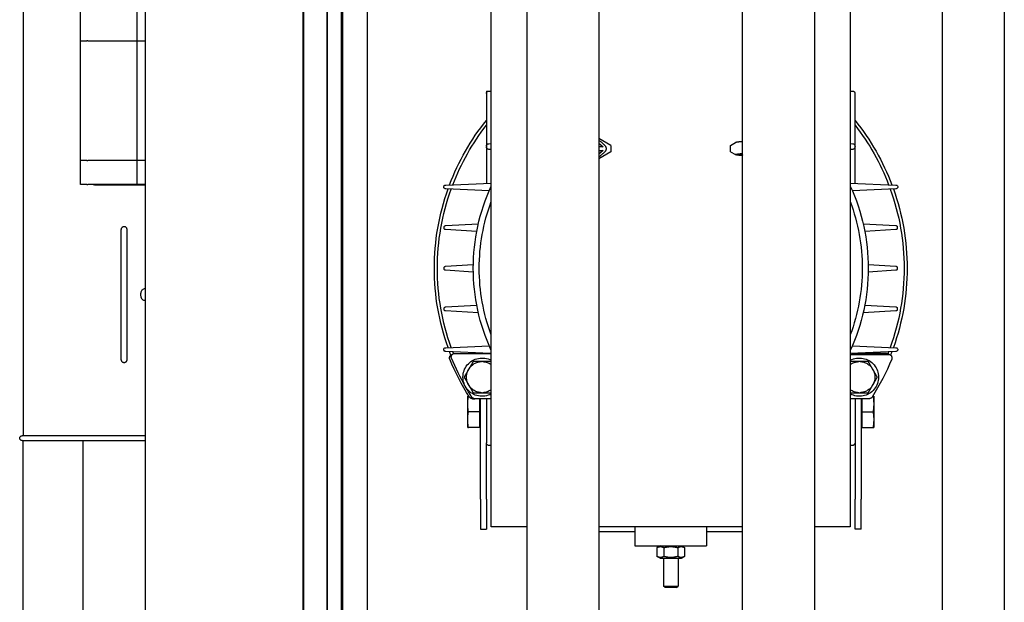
# Model space of a CAD drawing. Header units: millimetres. Extents: x 20872 to 297961, y -293704 to 213007.
# Tile 156 of 242: x 74421 to 74833, y -14182 to -13939. Entities that reach past the tile are written whole.
import ezdxf
from ezdxf.xclip import XClip

# ---------------------------------------------------------------- set-up
doc = ezdxf.new("R2010")
doc.units = ezdxf.units.MM
doc.header["$LTSCALE"] = 100
doc.header["$XCLIPFRAME"] = 2
for name, color, linetype in [('A--L20--_bovenbouw', 3, 'Continuous'), ('at_Entity', 8, 'Continuous'), ('XREFS', 9, 'Continuous')]:
    doc.layers.add(name, color=color, linetype=linetype)

# ---------------------------------------------------------------- blocks, each defined once
blk = doc.blocks.new('lblock2')
at = {"layer": 'at_Entity', "color": 1}
for p, q in [((-29, -57), (-29, 1421)), ((-279.35, 1412), (-279.35, -49)), ((-269, 1407.48), (-269, -45.63)), ((-361.88, -33), (-361.88, 1396)), ((-295.85, 1396), (-295.85, -33)), ((-295.8, -33), (-295.8, 1396)), ((-285.9, 1396), (-285.9, -33)), ((-285.85, -33), (-285.85, 1396)), ((-279.85, 1396), (-279.85, -33)), ((-3, 0), (-3, 1364)), ((-172.35, 39), (-172.35, 1360)), ((-112.35, 1360), (-112.35, 39)), ((-82.35, 3), (-82.35, 1360)), ((-202.35, 1277.5), (-202.35, 85.5)), ((-412.85, 1133.5), (-412.85, 953.5)), ((-387.85, 1133.5), (-387.85, 953.5)), ((-144.7, 1014.96), (-145.31, 1014.35)), ((-145.31, 1014.35), (-139.31, 1014.35)), ((-145.31, 1002.7), (-145.31, 1014.35)), ((-139.93, 1014.96), (-144.7, 1014.96)), ((-139.93, 1014.96), (-139.31, 1014.35)), ((-139.31, 1002.7), (-139.31, 1014.35)), ((-146.76, 1002.7), (-148.09, 1001.94)), ((-148.09, 998.26), (-148.09, 1001.94)), ((-146.76, 1002.7), (-137.86, 1002.7)), ((-145.2, 998.26), (-145.2, 1001.94)), ((-139.42, 998.26), (-139.42, 1001.94)), ((-137.86, 1002.7), (-136.54, 1001.94)), ((-136.54, 998.26), (-136.54, 1001.94)), ((-157.35, 997.5), (-127.35, 997.5)), ((-157.35, 989.5), (-157.35, 997.5)), ((-146.76, 997.5), (-148.09, 998.26)), ((-137.86, 997.5), (-136.54, 998.26)), ((-127.35, 989.5), (-127.35, 997.5)), ((-172.35, 991.49), (-157.35, 991.49)), ((-127.35, 991.49), (-112.35, 991.49)), ((-221.85, 977.99), (-221.85, 990.49)), ((-221.85, 990.49), (-219.35, 990.49)), ((-219.35, 977.99), (-219.35, 990.49)), ((-217.35, 989.5), (-217.35, 537.5)), ((-202.35, 989.5), (-217.35, 989.5)), ((-112.35, 989.5), (-172.35, 989.5)), ((-67.35, 989.5), (-82.35, 989.5)), ((-67.35, 537.5), (-67.35, 989.5)), ((-65.35, 990.49), (-65.35, 977.99)), ((-62.85, 990.49), (-65.35, 990.49)), ((-62.85, 990.49), (-62.85, 977.99)), ((-221.85, 977.99), (-221.85, 936.02)), ((-219.35, 977.99), (-219.35, 954.52)), ((-65.35, 936.02), (-65.35, 977.99)), ((-62.85, 936.02), (-62.85, 977.99)), ((-219.35, 936.02), (-219.35, 954.52)), ((-217.38, 955.52), (-218.35, 955.52)), ((-66.35, 955.52), (-67.31, 955.52)), ((-412.85, 953.5), (-400.88, 953.5)), ((-412.85, 411.5), (-412.85, 951.5)), ((-412.85, 411.5), (-412.85, 951.5)), ((-412.85, 411.5), (-412.85, 951.5)), ((-412.85, 411.5), (-412.85, 951.5)), ((-412.85, 411.5), (-412.85, 951.5)), ((-412.85, 411.5), (-412.85, 951.5)), ((-412.85, 411.5), (-412.85, 951.5)), ((-412.85, 411.5), (-412.85, 951.5)), ((-412.85, 411.5), (-412.85, 951.5)), ((-412.85, 411.5), (-412.85, 951.5)), ((-227.15, 947.99), (-227.15, 944.97)), ((-222.15, 947.99), (-226.88, 947.99)), ((-222.15, 947.99), (-222.15, 941.49)), ((-221.85, 946.99), (-222.15, 946.99)), ((-62.85, 946.99), (-62.55, 946.99)), ((-62.55, 941.49), (-62.55, 947.99)), ((-62.55, 947.99), (-57.82, 947.99)), ((-57.55, 944.97), (-57.55, 947.99)), ((-227.15, 944.97), (-227.15, 944.5)), ((-227.15, 944.5), (-227.15, 938.47)), ((-57.55, 944.5), (-57.55, 944.97)), ((-57.55, 938.47), (-57.55, 944.5)), ((-227.15, 938.47), (-227.15, 938)), ((-227.15, 938), (-227.15, 934.99)), ((-222.15, 941.49), (-226.88, 941.49)), ((-222.15, 941.49), (-222.15, 936.02)), ((-62.55, 936.02), (-62.55, 941.49)), ((-62.55, 941.49), (-57.82, 941.49)), ((-57.55, 938), (-57.55, 938.47)), ((-57.55, 934.99), (-57.55, 938)), ((-226.65, 934.99), (-226.88, 934.99)), ((-226.04, 934.99), (-226.04, 934.99)), ((-225.18, 936.02), (-224.18, 936.02)), ((-217.35, 936.02), (-224.18, 936.02)), ((-59.52, 936.02), (-67.35, 936.02)), ((-58.05, 934.99), (-57.82, 934.99)), ((-226.92, 930.02), (-226.65, 930.48)), ((-221.43, 933.5), (-220.89, 933.5)), ((-63.81, 933.5), (-63.27, 933.5)), ((-58.05, 930.48), (-57.78, 930.02)), ((-226.65, 923.52), (-226.92, 923.98)), ((-57.78, 923.98), (-58.05, 923.52)), ((-220.89, 920.5), (-221.43, 920.5)), ((-67.35, 917.48), (-51.43, 917.48)), ((-63.27, 920.5), (-63.81, 920.5)), ((-236.38, 914.7), (-218.22, 913.9)), ((-217.84, 917.06), (-236.36, 916.3)), ((-232.53, 917.06), (-217.35, 917.06)), ((-219.35, 916.99), (-219.35, 917.06)), ((-48.34, 916.3), (-67.35, 917.08)), ((-52.17, 917.06), (-66.86, 917.06)), ((-66.48, 913.9), (-48.32, 914.7)), ((-65.35, 917.06), (-65.35, 916.99)), ((-236.99, 898.75), (-236.99, 898.25)), ((-222.73, 900.1), (-236.43, 899.35)), ((-236.43, 897.65), (-223.4, 896.9)), ((-48.27, 899.35), (-61.97, 900.1)), ((-61.3, 896.9), (-48.27, 897.65)), ((-47.71, 898.25), (-47.71, 898.75)), ((-362.13, 894.9), (-361.88, 894.9)), ((-362.06, 894.9), (-361.88, 894.9)), ((-362.13, 890.1), (-361.88, 890.1)), ((-362.06, 890.1), (-361.88, 890.1)), ((-236.99, 881.75), (-236.99, 881.25)), ((-224.83, 883.1), (-236.43, 882.35)), ((-236.43, 880.65), (-224.83, 879.9)), ((-48.27, 882.35), (-59.87, 883.1)), ((-59.87, 879.9), (-48.27, 880.65)), ((-47.71, 881.25), (-47.71, 881.75)), ((-236.99, 864.75), (-236.99, 864.25)), ((-223.4, 866.1), (-236.43, 865.35)), ((-48.27, 865.35), (-61.3, 866.1)), ((-47.71, 864.25), (-47.71, 864.75)), ((-236.43, 863.65), (-222.73, 862.9)), ((-61.97, 862.9), (-48.27, 863.65)), ((-218.22, 849.1), (-236.38, 848.3)), ((-48.32, 848.3), (-66.48, 849.1)), ((-388.97, 846.5), (-388.98, 846.5)), ((-388.98, 846.5), (-388.98, 836.5)), ((-386.61, 846.5), (-388.97, 846.5)), ((-386.28, 846.5), (-386.61, 846.5)), ((-386.25, 846.5), (-386.28, 846.5)), ((-365.24, 846.5), (-365.38, 846.5)), ((-365.38, 816.5), (-365.38, 846.5)), ((-361.88, 846.5), (-365.24, 846.5)), ((-236.36, 846.7), (-217.35, 845.92)), ((-219.35, 830.81), (-219.35, 846.01)), ((-67.35, 845.92), (-48.34, 846.7)), ((-65.35, 846.01), (-65.35, 830.8)), ((-389, 836.5), (-389.01, 836.5)), ((-389.01, 836.5), (-389.01, 786.5)), ((-386.63, 836.5), (-389, 836.5)), ((-386.3, 836.5), (-386.63, 836.5)), ((-386.27, 836.5), (-386.3, 836.5)), ((-365.24, 836.5), (-365.38, 836.5)), ((-365.38, 786.5), (-365.38, 836.5)), ((-361.88, 836.5), (-365.24, 836.5)), ((-167.35, 832.86), (-172.35, 835.75)), ((-217.35, 831.85), (-218.39, 831.81)), ((-172.34, 833.75), (-172.35, 833.75)), ((-172.35, 832.25), (-170.56, 832.25)), ((-170.56, 832.25), (-172.34, 833.75)), ((-167.35, 830.14), (-167.35, 832.86)), ((-117.35, 832.86), (-115.34, 834.02)), ((-117.35, 832.86), (-117.35, 830.14)), ((-112.36, 834.29), (-114.14, 834.08)), ((-114.14, 834.08), (-112.35, 834.08)), ((-112.35, 833.87), (-114.14, 833.87)), ((-114.14, 833.87), (-112.36, 833.66)), ((-112.35, 834.29), (-112.36, 834.29)), ((-112.36, 834.08), (-112.36, 834.29)), ((-112.36, 833.66), (-112.35, 833.66)), ((-66.31, 831.8), (-67.35, 831.84)), ((-219.35, 830.45), (-219.35, 830.81)), ((-219.35, 808.45), (-219.35, 830.45)), ((-218.38, 829.45), (-217.35, 829.41)), ((-170.56, 830.75), (-172.35, 830.75)), ((-167.35, 830.14), (-172.35, 827.25)), ((-172.35, 829.25), (-172.34, 829.25)), ((-172.34, 829.25), (-170.56, 830.75)), ((-117.35, 830.14), (-115.34, 828.98)), ((-67.35, 829.4), (-66.31, 829.44)), ((-65.35, 830.8), (-65.35, 830.44)), ((-65.35, 830.44), (-65.35, 808.45)), ((-365.38, 816.5), (-365.38, 816.5)), ((-219.35, 807.45), (-219.35, 808.45)), ((-219.35, 807.45), (-218.35, 807.45)), ((-218.35, 807.45), (-217.38, 807.45)), ((-67.31, 807.45), (-66.35, 807.45)), ((-365.38, 801.5), (-365.38, 801.5)), ((-365.38, 771.5), (-365.38, 801.5)), ((-389.01, 786.5), (-389, 786.5)), ((-389, 786.5), (-386.63, 786.5)), ((-388.98, 786.5), (-388.98, 771.5)), ((-386.63, 786.5), (-386.3, 786.5)), ((-386.3, 786.5), (-386.27, 786.5)), ((-365.38, 786.5), (-365.24, 786.5)), ((-365.24, 786.5), (-361.88, 786.5))]:
    blk.add_line(p, q, dxfattribs=at)
for centre, radius, start, end in [((-218.35, 954.52), 1, 90, 180), ((-217.38, 956.52), 1, 270, 272.025), ((-67.31, 956.52), 1, 267.975, 270), ((-66.35, 954.52), 1, 0, 90), ((-413.35, 952.5), 1, 90, 180), ((-413.35, 952.5), 1, 180, 270), ((-142.35, 881.5), 99.84, 147.3773, 157.5964), ((-221.16, 927), 8, 61.573, 298.427), ((-142.35, 881.5), 99, 147.0605, 150), ((-225.18, 934.52), 1.5, 90, 147.3773), ((-224.18, 934.52), 1.5, 90, 147.0605), ((-63.54, 927), 8, 241.573, 118.427), ((-59.52, 934.52), 1.5, 32.6227, 90), ((-142.35, 881.5), 99.84, 22.4036, 32.6227), ((-142.35, 881.5), 99, 150, 157.6623), ((-221.16, 927), 6.51, 152.3676, 207.6324), ((-221.16, 927), 6.51, 92.3676, 147.6324), ((-221.16, 927), 6.51, 54.1692, 87.6324), ((-63.54, 927), 6.51, 92.3676, 125.8308), ((-63.54, 927), 6.51, 32.3676, 87.6324), ((-63.54, 927), 6.51, 332.3676, 27.6324), ((-221.16, 927), 6.51, 212.3676, 267.6324), ((-221.16, 927), 6.51, 272.3676, 305.8308), ((-63.54, 927), 6.51, 234.1692, 267.6324), ((-63.54, 927), 6.51, 272.3676, 327.6324), ((-142.35, 881.5), 98.75, 158.435, 159.3248), ((-142.35, 881.5), 98.75, 158.4311, 158.435), ((-232.53, 918.56), 1.5, 157.6623, 270), ((-51.43, 918.98), 1.5, 270, 22.4036), ((-142.35, 881.5), 98.75, 20.6751, 21.5646), ((-142.35, 881.5), 98.75, 160.3818, 199.6182), ((-142.35, 881.5), 97.5, 160.1557, 199.8443), ((-236.39, 915.5), 0.8, 87.7294, 270.8534), ((-142.35, 881.5), 97.5, 158.5437, 159.0124), ((-142.35, 881.5), 82.5, 155.38, 204.62), ((-142.35, 881.5), 82.5, 335.38, 24.62), ((-142.35, 881.5), 97.5, 21.4563, 21.4575), ((-142.35, 881.5), 97.5, 20.9875, 21.4575), ((-142.35, 881.5), 97.5, 340.1557, 19.8443), ((-142.35, 881.5), 98.75, 340.3818, 19.6182), ((-48.31, 915.5), 0.8, 269.168, 92.3305), ((-142.35, 881.5), 80, 159.6359, 200.3641), ((-142.35, 881.5), 80, 339.6359, 20.3641), ((-236.39, 898.75), 0.6, 93.1374, 180), ((-236.39, 898.25), 0.6, 180, 266.7006), ((-48.31, 898.75), 0.6, 0, 86.8626), ((-48.31, 898.25), 0.6, 273.2994, 0), ((-236.39, 881.75), 0.6, 93.7065, 180), ((-236.39, 881.25), 0.6, 180, 266.2935), ((-48.31, 881.75), 0.6, 0, 86.2935), ((-48.31, 881.25), 0.6, 273.7065, 0), ((-236.39, 864.75), 0.6, 93.2994, 180), ((-236.39, 864.25), 0.6, 180, 266.8626), ((-48.31, 864.75), 0.6, 0, 86.7006), ((-48.31, 864.25), 0.6, 273.1374, 0), ((-236.39, 847.5), 0.8, 89.168, 272.3305), ((-48.31, 847.5), 0.8, 267.7294, 90.8534), ((-142.35, 881.5), 98.75, 200.6751, 218.7626), ((-142.35, 881.5), 97.5, 200.9875, 217.8384), ((-142.35, 881.5), 98.75, 321.2374, 339.3248), ((-142.35, 881.5), 97.5, 322.1616, 339.0124), ((-218.35, 830.81), 1, 92.3285, 180), ((-66.35, 830.8), 1, 0, 87.7025), ((-218.35, 830.45), 1, 180, 267.9842), ((-66.35, 830.44), 1, 272.0408, 0), ((-218.35, 808.45), 1, 180, 270), ((-217.38, 806.45), 1, 87.975, 90), ((-67.31, 806.45), 1, 90, 92.025), ((-66.35, 808.45), 1, 270, 0)]:
    blk.add_arc(centre, radius, start, end, dxfattribs=at)
at = {"layer": 'at_Entity', "color": 1, "extrusion": (0, 0, -1)}
for centre, major_axis, start_param, end_param in [((-362.13, 892.5), (0, 2.4), 2.999228, 6.42555), ((-362.06, 892.5), (0, 2.4), 0, 0.101823), ((-362.06, 892.5), (0, -2.4), 6.181362, 6.283185)]:
    blk.add_ellipse(centre, major_axis=major_axis, ratio=0.71934, start_param=start_param, end_param=end_param, dxfattribs=at)
at = {"layer": 'at_Entity', "color": 1}
for points, weights in [([(-145.2, 1001.94), (-146.64, 1002.77), (-148.09, 1001.94)], [1, 1.15470053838, 1]), ([(-139.42, 1001.94), (-142.31, 1002.77), (-145.2, 1001.94)], [1, 1.15470053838, 1]), ([(-136.54, 1001.94), (-137.98, 1002.77), (-139.42, 1001.94)], [1, 1.15470053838, 1]), ([(-148.09, 998.26), (-146.64, 997.43), (-145.2, 998.26)], [1, 1.15470053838, 1]), ([(-145.2, 998.26), (-142.31, 997.43), (-139.42, 998.26)], [1, 1.15470053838, 1]), ([(-139.42, 998.26), (-137.98, 997.43), (-136.54, 998.26)], [1, 1.15470053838, 1]), ([(-226.88, 947.99), (-227.13, 946.37), (-227.15, 944.97)], [1, 1.03242818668, 1]), ([(-227.15, 947.99), (-227.13, 947.99), (-226.88, 947.99)], [1, 1.03242818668, 1]), ([(-57.55, 944.97), (-57.57, 946.37), (-57.82, 947.99)], [1, 1.03242818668, 1]), ([(-57.82, 947.99), (-57.57, 947.99), (-57.55, 947.99)], [1, 1.03242818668, 1]), ([(-227.15, 944.5), (-227.13, 943.1), (-226.88, 941.49)], [1, 1.03242818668, 1]), ([(-57.82, 941.49), (-57.57, 943.1), (-57.55, 944.5)], [1, 1.03242818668, 1]), ([(-226.88, 941.49), (-227.13, 939.87), (-227.15, 938.47)], [1, 1.03242818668, 1]), ([(-227.15, 938), (-227.13, 936.6), (-226.88, 934.99)], [1, 1.03242818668, 1]), ([(-57.55, 938.47), (-57.57, 939.87), (-57.82, 941.49)], [1, 1.03242818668, 1]), ([(-57.82, 934.99), (-57.57, 936.6), (-57.55, 938)], [1, 1.03242818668, 1]), ([(-226.88, 934.99), (-227.13, 934.99), (-227.15, 934.99)], [1, 1.03242818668, 1]), ([(-57.55, 934.99), (-57.57, 934.99), (-57.82, 934.99)], [1, 1.03242818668, 1]), ([(-228.66, 927), (-227.73, 928.62), (-226.92, 930.02)], [41.3253539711, 44.275365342, 44.5028699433]), ([(-226.65, 930.48), (-225.84, 931.88), (-224.91, 933.5)], [44.5028699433, 44.275365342, 41.3253539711]), ([(-224.91, 933.5), (-223.04, 933.5), (-221.43, 933.5)], [41.3253539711, 44.275365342, 44.5028699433]), ([(-220.89, 933.5), (-219.27, 933.5), (-217.41, 933.5)], [44.5028699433, 44.275365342, 41.3253539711]), ([(-217.41, 933.5), (-217.38, 933.45), (-217.35, 933.4)], [41.3253539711, 41.4077506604, 41.4880234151]), ([(-67.35, 933.4), (-67.32, 933.45), (-67.29, 933.5)], [41.4880234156, 41.4077506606, 41.3253539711]), ([(-67.29, 933.5), (-65.43, 933.5), (-63.81, 933.5)], [41.3253539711, 44.275365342, 44.5028699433]), ([(-63.27, 933.5), (-61.65, 933.5), (-59.79, 933.5)], [44.5028699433, 44.275365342, 41.3253539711]), ([(-59.79, 933.5), (-58.86, 931.88), (-58.05, 930.48)], [41.3253539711, 44.275365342, 44.5028699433]), ([(-57.78, 930.02), (-56.97, 928.62), (-56.04, 927)], [44.5028699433, 44.275365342, 41.3253539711]), ([(-226.92, 923.98), (-227.73, 925.38), (-228.66, 927)], [44.5028699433, 44.275365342, 41.3253539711]), ([(-56.04, 927), (-56.97, 925.38), (-57.78, 923.98)], [41.3253539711, 44.275365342, 44.5028699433]), ([(-224.91, 920.5), (-225.84, 922.12), (-226.65, 923.52)], [41.3253539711, 44.275365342, 44.5028699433]), ([(-58.05, 923.52), (-58.86, 922.12), (-59.79, 920.5)], [44.5028699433, 44.275365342, 41.3253539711]), ([(-221.43, 920.5), (-223.04, 920.5), (-224.91, 920.5)], [44.5028699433, 44.275365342, 41.3253539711]), ([(-217.41, 920.5), (-219.27, 920.5), (-220.89, 920.5)], [41.3253539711, 44.275365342, 44.5028699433]), ([(-217.35, 920.6), (-217.38, 920.55), (-217.41, 920.5)], [41.4880234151, 41.4077506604, 41.3253539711]), ([(-67.29, 920.5), (-67.32, 920.55), (-67.35, 920.6)], [41.3253539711, 41.4077506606, 41.4880234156]), ([(-63.81, 920.5), (-65.43, 920.5), (-67.29, 920.5)], [44.5028699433, 44.275365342, 41.3253539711]), ([(-59.79, 920.5), (-61.65, 920.5), (-63.27, 920.5)], [41.3253539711, 44.275365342, 44.5028699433]), ([(-172.35, 828.06), (-167.54, 831.5), (-172.35, 834.94)], [1, 1.7, 1]), ([(-112.35, 834.46), (-117.16, 833.98), (-112.35, 833.5)], [1, 1.7, 1]), ([(-112.35, 828.54), (-115.06, 828.81), (-115.34, 828.98)], [1, 1.30176842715, 1.34335347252])]:
    blk.add_rational_spline(points, weights, degree=2, dxfattribs=at)
for points, degree, knots in [([(-413.35, 953.5), (-413.35, 953.5), (-413.28, 953.5), (-412.92, 953.5), (-412.51, 953.5), (-411.36, 953.5), (-410.67, 953.5), (-409.17, 953.5), (-408.51, 953.5), (-407.1, 953.5), (-406.4, 953.5), (-404.91, 953.5), (-404.16, 953.5), (-402.52, 953.5), (-401.64, 953.5), (-400.23, 953.5), (-399.72, 953.5), (-398.72, 953.5), (-398.21, 953.5), (-397.18, 953.5), (-396.66, 953.5), (-395.43, 953.5), (-394.71, 953.5), (-393.07, 953.5), (-392.14, 953.5), (-390.14, 953.5), (-389.08, 953.5), (-386.62, 953.5), (-385.26, 953.5), (-382.1, 953.5), (-380.34, 953.5), (-376.36, 953.5), (-374.15, 953.5), (-369.38, 953.5), (-366.88, 953.5), (-363.57, 953.5), (-362.72, 953.5), (-361.88, 953.5)], 3, [8.961348, 8.961348, 8.961348, 8.961348, 9.394354, 9.394354, 10.129293, 10.129293, 10.755756, 10.755756, 11.147295, 11.147295, 11.461141, 11.461141, 11.729672, 11.729672, 11.998203, 11.998203, 12.15041, 12.15041, 12.302617, 12.302617, 12.457281, 12.457281, 12.66963, 12.66963, 12.952081, 12.952081, 13.290062, 13.290062, 13.743041, 13.743041, 14.344887, 14.344887, 15.153167, 15.153167, 16.157143, 16.157143, 16.507973, 16.507973, 16.507973, 16.507973]), ([(-361.88, 951.5), (-362.72, 951.5), (-363.57, 951.5), (-366.88, 951.5), (-369.38, 951.5), (-374.15, 951.5), (-376.36, 951.5), (-380.34, 951.5), (-382.1, 951.5), (-385.26, 951.5), (-386.62, 951.5), (-389.08, 951.5), (-390.14, 951.5), (-392.14, 951.5), (-393.07, 951.5), (-394.71, 951.5), (-395.43, 951.5), (-396.66, 951.5), (-397.18, 951.5), (-398.21, 951.5), (-398.72, 951.5), (-399.72, 951.5), (-400.23, 951.5), (-401.64, 951.5), (-402.52, 951.5), (-404.16, 951.5), (-404.91, 951.5), (-406.4, 951.5), (-407.1, 951.5), (-408.51, 951.5), (-409.17, 951.5), (-410.67, 951.5), (-411.36, 951.5), (-412.51, 951.5), (-412.92, 951.5), (-413.28, 951.5), (-413.35, 951.5), (-413.35, 951.5)], 3, [6.951371, 6.951371, 6.951371, 6.951371, 7.302201, 7.302201, 8.306177, 8.306177, 9.114457, 9.114457, 9.716303, 9.716303, 10.169282, 10.169282, 10.507263, 10.507263, 10.789714, 10.789714, 11.002063, 11.002063, 11.156727, 11.156727, 11.308934, 11.308934, 11.461141, 11.461141, 11.729672, 11.729672, 11.998203, 11.998203, 12.312049, 12.312049, 12.703588, 12.703588, 13.330051, 13.330051, 14.06499, 14.06499, 14.497996, 14.497996, 14.497996, 14.497996]), ([(-369.56, 919.5), (-369.56, 919.58), (-369.56, 919.66), (-369.59, 919.88), (-369.62, 920.02), (-369.74, 920.32), (-369.82, 920.48), (-369.93, 920.6), (-370.02, 920.71), (-370.13, 920.8), (-370.39, 920.95), (-370.54, 921), (-370.72, 921), (-370.73, 921), (-370.79, 921), (-370.83, 920.99), (-370.94, 920.98), (-371.02, 920.96), (-371.23, 920.87), (-371.36, 920.78), (-371.59, 920.53), (-371.69, 920.38), (-371.82, 920.07), (-371.86, 919.92), (-371.9, 919.68), (-371.91, 919.59), (-371.91, 919.5)], 3, [-0.124362, -0.124362, -0.124362, -0.124362, -0.1008297, -0.1008297, -0.0565598, -0.0565598, 0, 0, 0, 0.0490641, 0.0490641, 0.1089184, 0.1089184, 0.116239, 0.116239, 0.1308878, 0.1308878, 0.1599765, 0.1599765, 0.2159167, 0.2159167, 0.2752044, 0.2752044, 0.3216934, 0.3216934, 0.3489582, 0.3489582, 0.3489582, 0.3489582]), ([(-369.56, 919.5), (-369.56, 919.58), (-369.56, 919.66), (-369.59, 919.88), (-369.62, 920.02), (-369.74, 920.32), (-369.82, 920.48), (-369.93, 920.6), (-370.02, 920.71), (-370.13, 920.8), (-370.39, 920.95), (-370.54, 921), (-370.72, 921), (-370.73, 921), (-370.79, 921), (-370.83, 920.99), (-370.94, 920.98), (-371.02, 920.96), (-371.23, 920.87), (-371.36, 920.78), (-371.59, 920.53), (-371.69, 920.38), (-371.82, 920.07), (-371.86, 919.92), (-371.9, 919.68), (-371.91, 919.59), (-371.91, 919.5)], 3, [-0.124362, -0.124362, -0.124362, -0.124362, -0.1008297, -0.1008297, -0.0565598, -0.0565598, 0, 0, 0, 0.0490641, 0.0490641, 0.1089184, 0.1089184, 0.116239, 0.116239, 0.1308878, 0.1308878, 0.1599765, 0.1599765, 0.2159167, 0.2159167, 0.2752044, 0.2752044, 0.3216934, 0.3216934, 0.3489582, 0.3489582, 0.3489582, 0.3489582]), ([(-369.56, 919.5), (-369.56, 919.58), (-369.56, 919.66), (-369.59, 919.88), (-369.62, 920.02), (-369.74, 920.32), (-369.82, 920.48), (-369.93, 920.6), (-370.02, 920.71), (-370.13, 920.8), (-370.39, 920.95), (-370.54, 921), (-370.72, 921), (-370.73, 921), (-370.79, 921), (-370.83, 920.99), (-370.94, 920.98), (-371.02, 920.96), (-371.23, 920.87), (-371.36, 920.78), (-371.59, 920.53), (-371.69, 920.38), (-371.82, 920.07), (-371.86, 919.92), (-371.9, 919.68), (-371.91, 919.59), (-371.91, 919.5)], 3, [-0.124362, -0.124362, -0.124362, -0.124362, -0.1008297, -0.1008297, -0.0565598, -0.0565598, 0, 0, 0, 0.0490641, 0.0490641, 0.1089184, 0.1089184, 0.116239, 0.116239, 0.1308878, 0.1308878, 0.1599765, 0.1599765, 0.2159167, 0.2159167, 0.2752044, 0.2752044, 0.3216934, 0.3216934, 0.3489582, 0.3489582, 0.3489582, 0.3489582]), ([(-369.56, 919.5), (-369.56, 919.58), (-369.56, 919.66), (-369.59, 919.88), (-369.62, 920.02), (-369.74, 920.32), (-369.82, 920.48), (-369.93, 920.6), (-370.02, 920.71), (-370.13, 920.8), (-370.39, 920.95), (-370.54, 921), (-370.72, 921), (-370.73, 921), (-370.79, 921), (-370.83, 920.99), (-370.94, 920.98), (-371.02, 920.96), (-371.23, 920.87), (-371.36, 920.78), (-371.59, 920.53), (-371.69, 920.38), (-371.82, 920.07), (-371.86, 919.92), (-371.9, 919.68), (-371.91, 919.59), (-371.91, 919.5)], 3, [-0.124362, -0.124362, -0.124362, -0.124362, -0.1008297, -0.1008297, -0.0565598, -0.0565598, 0, 0, 0, 0.0490641, 0.0490641, 0.1089184, 0.1089184, 0.116239, 0.116239, 0.1308878, 0.1308878, 0.1599765, 0.1599765, 0.2159167, 0.2159167, 0.2752044, 0.2752044, 0.3216934, 0.3216934, 0.3489582, 0.3489582, 0.3489582, 0.3489582]), ([(-369.56, 919.5), (-369.56, 919.58), (-369.56, 919.66), (-369.59, 919.88), (-369.62, 920.02), (-369.74, 920.32), (-369.82, 920.48), (-369.93, 920.6), (-370.02, 920.71), (-370.13, 920.8), (-370.39, 920.95), (-370.54, 921), (-370.72, 921), (-370.73, 921), (-370.79, 921), (-370.83, 920.99), (-370.94, 920.98), (-371.02, 920.96), (-371.23, 920.87), (-371.36, 920.78), (-371.59, 920.53), (-371.69, 920.38), (-371.82, 920.07), (-371.86, 919.92), (-371.9, 919.68), (-371.91, 919.59), (-371.91, 919.5)], 3, [-0.124362, -0.124362, -0.124362, -0.124362, -0.1008297, -0.1008297, -0.0565598, -0.0565598, 0, 0, 0, 0.0490641, 0.0490641, 0.1089184, 0.1089184, 0.116239, 0.116239, 0.1308878, 0.1308878, 0.1599765, 0.1599765, 0.2159167, 0.2159167, 0.2752044, 0.2752044, 0.3216934, 0.3216934, 0.3489582, 0.3489582, 0.3489582, 0.3489582]), ([(-234.65, 919.55), (-234.71, 919.41), (-234.75, 919.26), (-234.77, 918.95), (-234.76, 918.78), (-234.69, 918.46), (-234.62, 918.31), (-234.44, 918.04), (-234.33, 917.92), (-234.09, 917.72), (-233.94, 917.64), (-233.73, 917.56), (-233.68, 917.54), (-233.62, 917.53)], 3, [0, 0, 0, 0, 0.0456372, 0.0456372, 0.0939131, 0.0939131, 0.1440883, 0.1440883, 0.190268, 0.190268, 0.239805, 0.239805, 0.2566242, 0.2566242, 0.2566242, 0.2566242]), ([(-234.51, 918.15), (-234.43, 918.02), (-234.32, 917.9), (-234.08, 917.71), (-233.94, 917.64), (-233.74, 917.56), (-233.68, 917.54), (-233.62, 917.52)], 3, [0.1462306, 0.1462306, 0.1462306, 0.1462306, 0.1921088, 0.1921088, 0.2381394, 0.2381394, 0.2568772, 0.2568772, 0.2568772, 0.2568772]), ([(-52.17, 917.06), (-52.01, 917.06), (-51.86, 917.08), (-51.56, 917.18), (-51.41, 917.25), (-51.21, 917.4), (-51.14, 917.46), (-51.08, 917.52)], 3, [0, 0, 0, 0, 0.0456413, 0.0456413, 0.0939195, 0.0939195, 0.1208595, 0.1208595, 0.1208595, 0.1208595]), ([(-371.91, 865.5), (-371.91, 865.36), (-371.89, 865.23), (-371.83, 864.94), (-371.77, 864.79), (-371.61, 864.49), (-371.5, 864.35), (-371.36, 864.24), (-371.31, 864.2), (-371.25, 864.16), (-371.05, 864.05), (-370.89, 864), (-370.72, 864), (-370.7, 864), (-370.66, 864), (-370.64, 864), (-370.58, 864.01), (-370.55, 864.02), (-370.44, 864.04), (-370.36, 864.07), (-370.16, 864.17), (-370.04, 864.27), (-369.82, 864.53), (-369.73, 864.68), (-369.62, 864.99), (-369.59, 865.13), (-369.56, 865.35), (-369.56, 865.43), (-369.56, 865.5)], 3, [-0.1497796, -0.1497796, -0.1497796, -0.1497796, -0.1090664, -0.1090664, -0.0595921, -0.0595921, 0, 0, 0, 0.0246721, 0.0246721, 0.0851843, 0.0851843, 0.0925136, 0.0925136, 0.0998357, 0.0998357, 0.1144821, 0.1144821, 0.1435364, 0.1435364, 0.1992405, 0.1992405, 0.2571435, 0.2571435, 0.3011588, 0.3011588, 0.3235191, 0.3235191, 0.3235191, 0.3235191]), ([(-371.91, 865.5), (-371.91, 865.36), (-371.89, 865.23), (-371.83, 864.94), (-371.77, 864.79), (-371.61, 864.49), (-371.5, 864.35), (-371.36, 864.24), (-371.31, 864.2), (-371.25, 864.16), (-371.05, 864.05), (-370.89, 864), (-370.72, 864), (-370.7, 864), (-370.66, 864), (-370.64, 864), (-370.58, 864.01), (-370.55, 864.02), (-370.44, 864.04), (-370.36, 864.07), (-370.16, 864.17), (-370.04, 864.27), (-369.82, 864.53), (-369.73, 864.68), (-369.62, 864.99), (-369.59, 865.13), (-369.56, 865.35), (-369.56, 865.43), (-369.56, 865.5)], 3, [-0.1497796, -0.1497796, -0.1497796, -0.1497796, -0.1090664, -0.1090664, -0.0595921, -0.0595921, 0, 0, 0, 0.0246721, 0.0246721, 0.0851843, 0.0851843, 0.0925136, 0.0925136, 0.0998357, 0.0998357, 0.1144821, 0.1144821, 0.1435364, 0.1435364, 0.1992405, 0.1992405, 0.2571435, 0.2571435, 0.3011588, 0.3011588, 0.3235191, 0.3235191, 0.3235191, 0.3235191]), ([(-371.91, 865.5), (-371.91, 865.36), (-371.89, 865.23), (-371.83, 864.94), (-371.77, 864.79), (-371.61, 864.49), (-371.5, 864.35), (-371.36, 864.24), (-371.31, 864.2), (-371.25, 864.16), (-371.05, 864.05), (-370.89, 864), (-370.72, 864), (-370.7, 864), (-370.66, 864), (-370.64, 864), (-370.58, 864.01), (-370.55, 864.02), (-370.44, 864.04), (-370.36, 864.07), (-370.16, 864.17), (-370.04, 864.27), (-369.82, 864.53), (-369.73, 864.68), (-369.62, 864.99), (-369.59, 865.13), (-369.56, 865.35), (-369.56, 865.43), (-369.56, 865.5)], 3, [-0.1497796, -0.1497796, -0.1497796, -0.1497796, -0.1090664, -0.1090664, -0.0595921, -0.0595921, 0, 0, 0, 0.0246721, 0.0246721, 0.0851843, 0.0851843, 0.0925136, 0.0925136, 0.0998357, 0.0998357, 0.1144821, 0.1144821, 0.1435364, 0.1435364, 0.1992405, 0.1992405, 0.2571435, 0.2571435, 0.3011588, 0.3011588, 0.3235191, 0.3235191, 0.3235191, 0.3235191]), ([(-371.91, 865.5), (-371.91, 865.36), (-371.89, 865.23), (-371.83, 864.94), (-371.77, 864.79), (-371.61, 864.49), (-371.5, 864.35), (-371.36, 864.24), (-371.31, 864.2), (-371.25, 864.16), (-371.05, 864.05), (-370.89, 864), (-370.72, 864), (-370.7, 864), (-370.66, 864), (-370.64, 864), (-370.58, 864.01), (-370.55, 864.02), (-370.44, 864.04), (-370.36, 864.07), (-370.16, 864.17), (-370.04, 864.27), (-369.82, 864.53), (-369.73, 864.68), (-369.62, 864.99), (-369.59, 865.13), (-369.56, 865.35), (-369.56, 865.43), (-369.56, 865.5)], 3, [-0.1497796, -0.1497796, -0.1497796, -0.1497796, -0.1090664, -0.1090664, -0.0595921, -0.0595921, 0, 0, 0, 0.0246721, 0.0246721, 0.0851843, 0.0851843, 0.0925136, 0.0925136, 0.0998357, 0.0998357, 0.1144821, 0.1144821, 0.1435364, 0.1435364, 0.1992405, 0.1992405, 0.2571435, 0.2571435, 0.3011588, 0.3011588, 0.3235191, 0.3235191, 0.3235191, 0.3235191]), ([(-371.91, 865.5), (-371.91, 865.36), (-371.89, 865.23), (-371.83, 864.94), (-371.77, 864.79), (-371.61, 864.49), (-371.5, 864.35), (-371.36, 864.24), (-371.31, 864.2), (-371.25, 864.16), (-371.05, 864.05), (-370.89, 864), (-370.72, 864), (-370.7, 864), (-370.66, 864), (-370.64, 864), (-370.58, 864.01), (-370.55, 864.02), (-370.44, 864.04), (-370.36, 864.07), (-370.16, 864.17), (-370.04, 864.27), (-369.82, 864.53), (-369.73, 864.68), (-369.62, 864.99), (-369.59, 865.13), (-369.56, 865.35), (-369.56, 865.43), (-369.56, 865.5)], 3, [-0.1497796, -0.1497796, -0.1497796, -0.1497796, -0.1090664, -0.1090664, -0.0595921, -0.0595921, 0, 0, 0, 0.0246721, 0.0246721, 0.0851843, 0.0851843, 0.0925136, 0.0925136, 0.0998357, 0.0998357, 0.1144821, 0.1144821, 0.1435364, 0.1435364, 0.1992405, 0.1992405, 0.2571435, 0.2571435, 0.3011588, 0.3011588, 0.3235191, 0.3235191, 0.3235191, 0.3235191]), ([(-386.25, 846.5), (-386.21, 846.5), (-386.17, 846.5), (-386.09, 846.5), (-386.06, 846.5), (-386, 846.5), (-385.98, 846.5), (-385.95, 846.5), (-385.93, 846.5), (-385.92, 846.5)], 3, [0, 0, 0, 0, 0.01171933, 0.01171933, 0.02343867, 0.02343867, 0.03157232, 0.03157232, 0.03970597, 0.03970597, 0.03970597, 0.03970597]), ([(-365.47, 846.5), (-365.74, 846.5), (-366.36, 846.5), (-367.21, 846.5), (-368.08, 846.5), (-368.99, 846.5), (-369.65, 846.5), (-370.54, 846.5), (-371.2, 846.5), (-372.07, 846.5), (-372.75, 846.5), (-373.52, 846.5), (-374.24, 846.5), (-374.93, 846.5), (-375.64, 846.5), (-376.32, 846.5), (-377.04, 846.5), (-377.69, 846.5), (-378.36, 846.5), (-379.01, 846.5), (-379.67, 846.5), (-380.29, 846.5), (-380.92, 846.5), (-381.5, 846.5), (-382.12, 846.5), (-382.69, 846.5), (-383.27, 846.5), (-383.8, 846.5), (-384.56, 846.5), (-385.1, 846.5), (-385.51, 846.5), (-385.92, 846.5)], 4, [-0.9889917, -0.9889917, -0.9889917, -0.9889917, -0.9889917, -0.9296974, -0.8974887, -0.8654835, -0.8334076, -0.8013231, -0.7691731, -0.7368319, -0.7046682, -0.6723256, -0.6404209, -0.6084349, -0.5764785, -0.5443154, -0.5121221, -0.4798755, -0.4476174, -0.4153787, -0.3829808, -0.3505059, -0.3180559, -0.2855119, -0.2529131, -0.2201934, -0.187347, -0.1545163, -0.1217814, -0.0891633, -0.0050048, -0.0050048, -0.0050048, -0.0050048, -0.0050048]), ([(-382.65, 846.75), (-382.65, 846.75), (-382.66, 846.75), (-382.82, 846.75), (-382.97, 846.73), (-383.13, 846.7), (-383.31, 846.65), (-383.49, 846.59), (-383.66, 846.5)], 3, [-0.0539548, -0.0539548, -0.0539548, -0.0539548, -0.0526564, -0.0526564, 0, 0, 0, 0.0636225, 0.0636225, 0.0636225, 0.0636225]), ([(-382.65, 846.75), (-382.65, 846.75), (-382.66, 846.75), (-382.82, 846.75), (-382.97, 846.73), (-383.13, 846.7), (-383.31, 846.65), (-383.49, 846.59), (-383.66, 846.5)], 3, [-0.0539548, -0.0539548, -0.0539548, -0.0539548, -0.0526564, -0.0526564, 0, 0, 0, 0.0636225, 0.0636225, 0.0636225, 0.0636225]), ([(-361.88, 846.75), (-363.35, 846.75), (-364.65, 846.75), (-369.39, 846.75), (-372.08, 846.75), (-378.84, 846.75), (-380.74, 846.75), (-382.65, 846.75)], 3, [-1.740226, -1.740226, -1.740226, -1.740226, -1.464936, -1.464936, -0.704529, -0.704529, -0.057608, -0.057608, -0.057608, -0.057608]), ([(-361.88, 846.75), (-363.35, 846.75), (-364.65, 846.75), (-369.39, 846.75), (-372.08, 846.75), (-378.84, 846.75), (-380.74, 846.75), (-382.65, 846.75)], 3, [-1.740226, -1.740226, -1.740226, -1.740226, -1.464936, -1.464936, -0.704529, -0.704529, -0.057608, -0.057608, -0.057608, -0.057608]), ([(-365.47, 846.5), (-365.44, 846.5), (-365.41, 846.5), (-365.39, 846.5), (-365.38, 846.5), (-365.38, 846.5)], 3, [0, 0, 0, 0, 0.01171933, 0.01171933, 0.01375918, 0.01375918, 0.01375918, 0.01375918]), ([(-386.27, 836.5), (-386.23, 836.5), (-386.2, 836.5), (-386.12, 836.5), (-386.08, 836.5), (-386.03, 836.5), (-386.01, 836.5), (-385.97, 836.5), (-385.96, 836.5), (-385.94, 836.5)], 3, [0, 0, 0, 0, 0.01171933, 0.01171933, 0.02343867, 0.02343867, 0.03157232, 0.03157232, 0.03970597, 0.03970597, 0.03970597, 0.03970597]), ([(-365.47, 836.5), (-365.74, 836.5), (-366.36, 836.5), (-367.22, 836.5), (-368.09, 836.5), (-368.99, 836.5), (-369.65, 836.5), (-370.55, 836.5), (-371.21, 836.5), (-372.08, 836.5), (-372.76, 836.5), (-373.53, 836.5), (-374.24, 836.5), (-374.94, 836.5), (-375.65, 836.5), (-376.33, 836.5), (-377.06, 836.5), (-377.7, 836.5), (-378.38, 836.5), (-379.02, 836.5), (-379.68, 836.5), (-380.3, 836.5), (-380.93, 836.5), (-381.52, 836.5), (-382.14, 836.5), (-382.71, 836.5), (-383.29, 836.5), (-383.82, 836.5), (-384.58, 836.5), (-385.12, 836.5), (-385.53, 836.5), (-385.94, 836.5)], 4, [-0.9889917, -0.9889917, -0.9889917, -0.9889917, -0.9889917, -0.9296974, -0.8974887, -0.8654835, -0.8334076, -0.8013231, -0.7691731, -0.7368319, -0.7046682, -0.6723256, -0.6404209, -0.6084349, -0.5764785, -0.5443154, -0.5121221, -0.4798755, -0.4476174, -0.4153787, -0.3829808, -0.3505059, -0.3180559, -0.2855119, -0.2529131, -0.2201934, -0.187347, -0.1545163, -0.1217814, -0.0891633, -0.0050048, -0.0050048, -0.0050048, -0.0050048, -0.0050048]), ([(-365.47, 836.5), (-365.44, 836.5), (-365.41, 836.5), (-365.39, 836.5), (-365.38, 836.5), (-365.38, 836.5)], 3, [0, 0, 0, 0, 0.01171933, 0.01171933, 0.01381499, 0.01381499, 0.01381499, 0.01381499]), ([(-385.94, 786.5), (-385.96, 786.5), (-385.98, 786.5), (-386.04, 786.5), (-386.08, 786.5), (-386.14, 786.5), (-386.17, 786.5), (-386.22, 786.5), (-386.25, 786.5), (-386.27, 786.5)], 3, [0, 0, 0, 0, 0.01171933, 0.01171933, 0.02343867, 0.02343867, 0.03157232, 0.03157232, 0.03970597, 0.03970597, 0.03970597, 0.03970597]), ([(-385.94, 786.5), (-384.81, 786.5), (-382.26, 786.5), (-372.05, 786.5), (-367.42, 786.5), (-365.47, 786.5)], 3, [0.022443, 0.022443, 0.022443, 0.022443, 0.746775, 0.746775, 1.415144, 1.415144, 1.415144, 1.415144]), ([(-365.38, 786.5), (-365.38, 786.5), (-365.38, 786.5), (-365.4, 786.5), (-365.41, 786.5), (-365.44, 786.5), (-365.46, 786.5), (-365.47, 786.5)], 3, [0.02213886, 0.02213886, 0.02213886, 0.02213886, 0.02343867, 0.02343867, 0.02968255, 0.02968255, 0.03592644, 0.03592644, 0.03592644, 0.03592644])]:
    blk.add_open_spline(points, degree=degree, knots=knots, dxfattribs=at)
for points in [[(-371.91, 919.5), (-371.91, 901.5), (-371.91, 883.5), (-371.91, 865.5)], [(-371.91, 919.5), (-371.91, 901.5), (-371.91, 883.5), (-371.91, 865.5)], [(-371.91, 919.5), (-371.91, 901.5), (-371.91, 883.5), (-371.91, 865.5)], [(-371.91, 919.5), (-371.91, 901.5), (-371.91, 883.5), (-371.91, 865.5)], [(-371.91, 919.5), (-371.91, 901.5), (-371.91, 883.5), (-371.91, 865.5)], [(-369.56, 865.5), (-369.56, 883.5), (-369.56, 901.5), (-369.56, 919.5)], [(-369.56, 865.5), (-369.56, 883.5), (-369.56, 901.5), (-369.56, 919.5)], [(-369.56, 865.5), (-369.56, 883.5), (-369.56, 901.5), (-369.56, 919.5)], [(-369.56, 865.5), (-369.56, 883.5), (-369.56, 901.5), (-369.56, 919.5)], [(-369.56, 865.5), (-369.56, 883.5), (-369.56, 901.5), (-369.56, 919.5)]]:
    blk.add_open_spline(points, degree=3, dxfattribs=at)
blk = doc.blocks.new('2016-01-28 101 1e verdieping bestaand')
at = {"layer": 'A--L20--_bovenbouw', "xscale": -1, "rotation": 179.9995300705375}
blk.add_blockref('lblock2', (74836.85, 12759.29), dxfattribs=at)

msp = doc.modelspace()

# ---------------------------------------------------------------- block references
at = {"layer": 'XREFS', "color": 31, "true_color": 0xdec496}
ref = msp.add_blockref('2016-01-28 101 1e verdieping bestaand', (-1, -25920.2), dxfattribs=at)
XClip(ref).set_block_clipping_path([(116767.0762143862, 29769.3836009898), (164491.5066313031, 13442.9004429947), (179861.0762143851, 13442.9004429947), (179861.0762143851, -11696.8579780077), (20873.0762143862, -11696.8579780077), (20873.0762143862, 82263.1420219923), (116767.0762143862, 82263.1420219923)])

doc.saveas('drawing.dxf')
